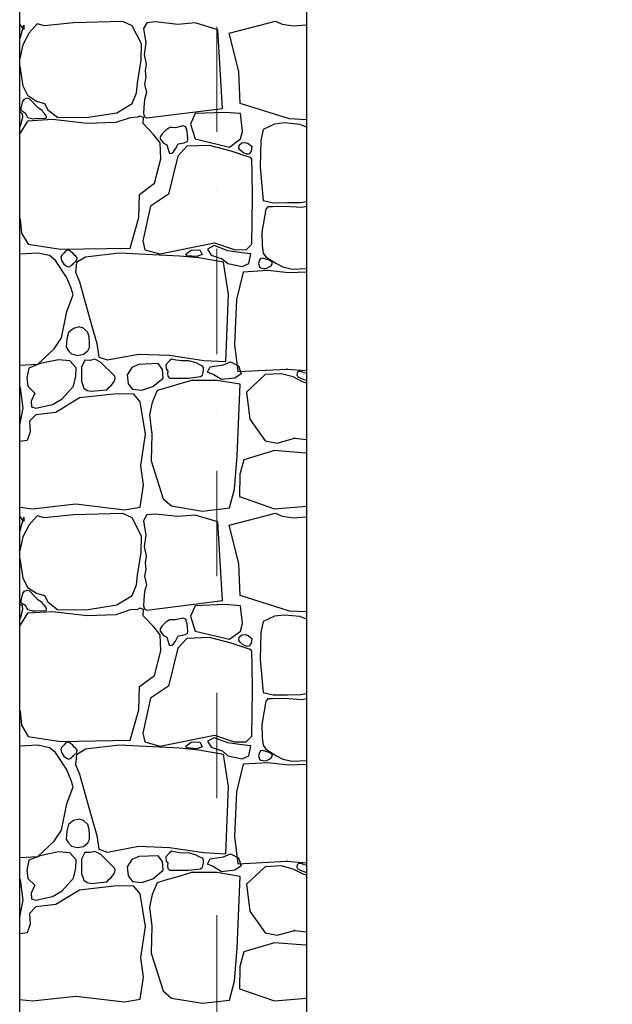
# Model space of a CAD drawing. Header units: millimetres. Extents: x 77315 to 1043159, y -108895 to -47794.
# Tile 43 of 87: x 113367 to 115157, y -103995 to -101023. Entities that reach past the tile are written whole.
import ezdxf

# ---------------------------------------------------------------- set-up
doc = ezdxf.new("R2010")
doc.units = ezdxf.units.MM
doc.header["$MEASUREMENT"] = 0
doc.linetypes.add('Dot & Dashed', pattern=[670.277762, 317.5, -176.388889, 0, -176.388874])
for name, color, linetype in [('_HATCH', 7, 'Continuous'), ('Structural - Bearing', 7, 'Continuous'), ('Structural - Grid', 7, 'Continuous')]:
    doc.layers.add(name, color=color, linetype=linetype)

# ---------------------------------------------------------------- blocks, each defined once
blk = doc.blocks.new('*X14')
at = {"layer": '_HATCH'}
for p, q in [((113678.9, -101028.2), (113529.4, -101031.9)), ((113706.5, -101041.4), (113678.9, -101028.2)), ((113777.5, -101029.8), (113751.5, -101032.3)), ((113844.8, -101036.9), (113777.5, -101029.8)), ((114000, -101063.4), (114139.9, -101027)), ((114139.9, -101027), (114160.1, -101036.5)), ((113379.6, -101052.2), (113367.3, -101036.3)), ((113368.9, -101079), (113380, -101038.9)), ((113380, -101038.9), (113379.6, -101052.2)), ((113420, -101035.2), (113396.1, -101062.5)), ((113442.3, -101041.4), (113420, -101035.2)), ((113529.4, -101031.9), (113442.3, -101041.4)), ((113735, -101095.9), (113706.5, -101041.4)), ((113751.5, -101032.3), (113741.5, -101049.8)), ((113741.5, -101049.8), (113748.2, -101093.2)), ((113897.7, -101032.7), (113844.8, -101036.9)), ((113965.2, -101053), (113897.7, -101032.7)), ((113979.6, -101290.7), (113965.2, -101053)), ((114160.1, -101036.5), (114193.4, -101041.4)), ((114193.4, -101041.4), (114233.3, -101038.2)), ((113367.3, -101083.9), (113368.9, -101079)), ((113396.1, -101062.5), (113376.3, -101098.4)), ((114029.5, -101179.1), (114000, -101063.4)), ((113376.3, -101098.4), (113367.3, -101140.2)), ((113733.8, -101145.4), (113735, -101095.9)), ((113748.2, -101093.2), (113742.7, -101127.5)), ((113723, -101214.4), (113733.8, -101145.4)), ((113742.7, -101127.5), (113749.4, -101156.7)), ((113367.3, -101163.2), (113376.7, -101222.2)), ((113749.4, -101156.7), (113746.1, -101176.8)), ((113746.1, -101176.8), (113748, -101196.6)), ((113748, -101196.6), (113744.4, -101217.4)), ((114033.3, -101275.9), (114029.5, -101179.1)), ((113376.7, -101222.2), (113390.7, -101251.1)), ((113719.7, -101243.3), (113723, -101214.4)), ((113744.4, -101217.4), (113750, -101242.8)), ((113379.3, -101263.5), (113375.6, -101269.7)), ((113389.4, -101260), (113379.3, -101263.5)), ((113398.1, -101262.6), (113389.4, -101260)), ((113390.7, -101251.1), (113417.6, -101268.9)), ((113422.4, -101288.2), (113398.1, -101262.6)), ((113706.5, -101275.5), (113719.7, -101243.3)), ((113744.2, -101263.4), (113742.4, -101288.6)), ((113750, -101242.8), (113744.2, -101263.4)), ((113375.6, -101269.7), (113370.4, -101290.3)), ((113370.4, -101290.3), (113370.7, -101295.4)), ((113370.7, -101295.4), (113373.9, -101298.2)), ((113417.6, -101268.9), (113442.3, -101275.5)), ((113427.5, -101292), (113422.4, -101288.2)), ((113434.7, -101296.6), (113427.5, -101292)), ((113437.2, -101301.2), (113434.7, -101296.6)), ((113442.3, -101275.5), (113451.8, -101294.9)), ((113451.8, -101294.9), (113481.1, -101317.6)), ((113660.3, -101304), (113706.5, -101275.5)), ((113742.4, -101288.6), (113741.5, -101306.3)), ((113751.5, -101319.2), (113979.6, -101290.7)), ((114181.6, -101322.5), (114033.3, -101275.9)), ((113369.3, -101302.3), (113367.3, -101302)), ((113375.3, -101307.9), (113369.3, -101302.3)), ((113369.3, -101343.6), (113376.8, -101317)), ((113373.9, -101298.2), (113384, -101304.4)), ((113376.8, -101317), (113375.3, -101307.9)), ((113384, -101304.4), (113390.5, -101317.7)), ((113390.5, -101317.7), (113399.8, -101319.7)), ((113465.9, -101324.6), (113390.7, -101328.7)), ((113399.8, -101319.7), (113405.4, -101321.9)), ((113405.4, -101321.9), (113413.6, -101321.4)), ((113413.6, -101321.4), (113445.9, -101320.5)), ((113442.4, -101305.6), (113437.2, -101301.2)), ((113446.1, -101310.9), (113442.4, -101305.6)), ((113445.9, -101320.5), (113448.3, -101318.6)), ((113448.2, -101315.3), (113446.1, -101310.9)), ((113448.3, -101318.6), (113448.2, -101315.3)), ((113570.7, -101336.6), (113465.9, -101324.6)), ((113481.1, -101317.6), (113567.8, -101318.4)), ((113567.8, -101318.4), (113660.3, -101304)), ((113701.2, -101318.8), (113657.8, -101333.7)), ((113722.9, -101317.4), (113701.2, -101318.8)), ((113730.3, -101313.6), (113722.9, -101317.4)), ((113740.9, -101318.1), (113730.3, -101313.6)), ((113740.4, -101336.6), (113740.9, -101318.1)), ((113741.5, -101306.3), (113744.4, -101315.6)), ((113744.4, -101315.6), (113751.5, -101319.2)), ((113897.7, -101306.3), (113883.3, -101337.9)), ((113986.6, -101302.9), (113897.7, -101306.3)), ((114033.9, -101306.3), (113986.6, -101302.9)), ((114040.6, -101360), (114033.9, -101306.3)), ((114233.3, -101325), (114181.6, -101322.5)), ((113367.3, -101345.5), (113369.3, -101343.6)), ((113390.7, -101328.7), (113369.3, -101363)), ((113657.8, -101333.7), (113570.7, -101336.6)), ((113770.9, -101369.2), (113740.4, -101336.6)), ((113808.5, -101356.3), (113797.3, -101367.5)), ((113820.6, -101348.6), (113808.5, -101356.3)), ((113828.4, -101348.5), (113820.6, -101348.6)), ((113837.8, -101349.4), (113828.4, -101348.5)), ((113860.2, -101343.6), (113837.8, -101349.4)), ((113869.5, -101346.7), (113860.2, -101343.6)), ((113873.2, -101360.6), (113869.5, -101346.7)), ((113883.3, -101337.9), (113897.7, -101383)), ((114102.8, -101353.9), (114095.6, -101387.4)), ((114136.7, -101338), (114102.8, -101353.9)), ((114167.1, -101334.5), (114136.7, -101338)), ((114213.4, -101339), (114167.1, -101334.5)), ((114233.3, -101347.4), (114213.4, -101339)), ((113369.3, -101363), (113367.3, -101366.4)), ((113791.6, -101394.4), (113770.9, -101369.2)), ((113797.3, -101367.5), (113791.5, -101376.1)), ((113791.5, -101376.1), (113791.6, -101383)), ((113791.6, -101383), (113801.4, -101395.7)), ((113874.7, -101383.3), (113873.2, -101360.6)), ((113874.3, -101390.1), (113874.7, -101383.3)), ((113897.7, -101383), (114000.8, -101407.5)), ((114000.8, -101407.5), (114033.9, -101383)), ((114033.9, -101383), (114040.6, -101360)), ((113793.2, -101442.7), (113791.6, -101394.4)), ((113801.4, -101395.7), (113811.4, -101400.8)), ((113811.4, -101400.8), (113817.6, -101421.2)), ((113832.1, -101421.4), (113838, -101413)), ((113838, -101413), (113846.1, -101397.5)), ((113871.6, -101405.1), (113845.2, -101434.8)), ((113846.1, -101397.5), (113863.8, -101394.5)), ((113863.8, -101394.5), (113874.3, -101390.1)), ((113940.2, -101402.6), (113871.6, -101405.1)), ((114006.2, -101419.5), (113940.2, -101402.6)), ((114028.7, -101411), (114030.4, -101401.2)), ((114033.9, -101417.3), (114028.7, -101411)), ((114030.4, -101401.2), (114037.7, -101394.5)), ((114037.7, -101394.5), (114047.7, -101393.3)), ((114047.7, -101393.3), (114056.9, -101396.5)), ((114056.9, -101396.5), (114068, -101405)), ((114068, -101405), (114066.1, -101419.3)), ((114095.6, -101387.4), (114094, -101468.3)), ((113774.6, -101516.5), (113793.2, -101442.7)), ((113845.2, -101434.8), (113816.3, -101549.6)), ((113817.6, -101421.2), (113819.8, -101426.7)), ((113819.8, -101426.7), (113826.4, -101425.9)), ((113826.4, -101425.9), (113832.1, -101421.4)), ((114050.8, -101434.8), (114006.2, -101419.5)), ((114043, -101425), (114033.9, -101417.3)), ((114054.2, -101429), (114043, -101425)), ((114064.2, -101438.6), (114050.8, -101434.8)), ((114059.2, -101428.4), (114054.2, -101429)), ((114061.8, -101425.5), (114059.2, -101428.4)), ((114066.1, -101419.3), (114061.8, -101425.5)), ((114068.4, -101443.6), (114064.2, -101438.6)), ((114068.6, -101447.6), (114068.4, -101443.6)), ((114069, -101481.5), (114068.6, -101447.6)), ((114094, -101468.3), (114102.8, -101568.6)), ((114070.6, -101561.1), (114069, -101481.5)), ((113728.8, -101550.4), (113774.6, -101516.5)), ((113727.2, -101620.2), (113728.8, -101550.4)), ((113816.3, -101549.6), (113762.7, -101585.5)), ((114068.1, -101700.2), (114070.6, -101561.1)), ((113762.7, -101585.5), (113739.1, -101690.8)), ((114110.6, -101594.8), (114098.6, -101664.5)), ((114102.8, -101568.6), (114133.2, -101575.4)), ((114116.9, -101587.8), (114110.6, -101594.8)), ((114131.9, -101587.3), (114116.9, -101587.8)), ((114166.7, -101586.8), (114131.9, -101587.3)), ((114133.2, -101575.4), (114175.6, -101574.9)), ((114219.7, -101590.1), (114166.7, -101586.8)), ((114175.6, -101574.9), (114215.8, -101574.7)), ((114215.8, -101574.7), (114233.3, -101571.5)), ((114233.3, -101587.1), (114219.7, -101590.1)), ((113367.3, -101622.7), (113368.9, -101625.1)), ((113701.2, -101712.6), (113727.2, -101620.2)), ((113368.9, -101625.1), (113373, -101666.8)), ((113373, -101666.8), (113392.4, -101700.7)), ((114098.6, -101664.5), (114099.1, -101704.2)), ((113392.4, -101700.7), (113491, -101715.9)), ((113491, -101715.9), (113701.2, -101712.6)), ((113739.1, -101690.8), (113745.3, -101717.6)), ((113790.7, -101730), (113955.9, -101696.9)), ((113954.3, -101704.8), (113934.2, -101715.1)), ((113995.6, -101720.5), (113954.3, -101704.8)), ((113955.9, -101696.9), (114015.3, -101716.8)), ((114050.8, -101717.6), (114068.1, -101700.2)), ((114099.1, -101704.2), (114102.4, -101727.4)), ((113422.4, -101727.5), (113367.3, -101730.2)), ((113456.8, -101734.9), (113422.4, -101727.5)), ((113475.8, -101749.8), (113456.8, -101734.9)), ((113495, -101733.6), (113491.5, -101739)), ((113491.5, -101739), (113493.3, -101749.4)), ((113501, -101727.5), (113495, -101733.6)), ((113506.5, -101720.4), (113501, -101727.5)), ((113511.8, -101718.2), (113506.5, -101720.4)), ((113517.1, -101719.2), (113511.8, -101718.2)), ((113527.8, -101727.5), (113517.1, -101719.2)), ((113532.4, -101734), (113527.8, -101727.5)), ((113537.3, -101736.6), (113532.4, -101734)), ((113540.4, -101741.9), (113537.3, -101736.6)), ((113566.2, -101739.5), (113538.5, -101756)), ((113539.6, -101749), (113540.4, -101741.9)), ((113668.1, -101727.5), (113566.2, -101739.5)), ((113850.2, -101736.6), (113668.1, -101727.5)), ((113745.3, -101717.6), (113790.7, -101730)), ((113908.4, -101741.9), (113850.2, -101736.6)), ((113869.5, -101730.3), (113884.7, -101718.1)), ((113871.9, -101735.7), (113869.5, -101730.3)), ((113901.9, -101738.2), (113871.9, -101735.7)), ((113884.7, -101718.1), (113911.2, -101717.1)), ((113918, -101731.8), (113901.9, -101738.2)), ((113983, -101755.1), (113908.4, -101741.9)), ((113911.2, -101717.1), (113918, -101731.8)), ((113934.2, -101715.1), (113946, -101733.8)), ((113946, -101733.8), (113978.9, -101744.6)), ((114037.8, -101726.4), (113995.6, -101720.5)), ((114015.3, -101716.8), (114050.8, -101717.6)), ((114065.2, -101729.4), (114037.8, -101726.4)), ((114058.9, -101759.3), (114065.2, -101729.4)), ((114101, -101743), (114094.3, -101744.1)), ((114120.5, -101749.2), (114101, -101743)), ((114102.4, -101727.4), (114110.6, -101739)), ((114110.6, -101739), (114141.2, -101758.2)), ((113508.4, -101799.7), (113475.8, -101749.8)), ((113493.3, -101749.4), (113501, -101760.5)), ((113501, -101760.5), (113510.3, -101767.9)), ((113510.3, -101767.9), (113515, -101769.3)), ((113515, -101769.3), (113519.9, -101767.8)), ((113519.9, -101767.8), (113523.3, -101764.3)), ((113523.3, -101764.3), (113527.8, -101760.5)), ((113527.8, -101760.5), (113539.6, -101749)), ((113538.5, -101756), (113535.6, -101785.3)), ((113978.9, -101744.6), (113996.1, -101759.3)), ((113998, -101852.2), (113983, -101755.1)), ((113996.1, -101759.3), (114039.2, -101768.1)), ((114039.2, -101768.1), (114058.9, -101759.3)), ((114091.5, -101749.2), (114088.7, -101758.4)), ((114088.7, -101758.4), (114091.5, -101769.4)), ((114094.3, -101744.1), (114091.5, -101749.2)), ((114091.5, -101769.4), (114095.5, -101772.3)), ((114095.5, -101772.3), (114102.2, -101773.8)), ((114112.1, -101774.3), (114120.5, -101769.4)), ((114129.9, -101755.2), (114120.5, -101749.2)), ((114120.5, -101769.4), (114126.6, -101765.8)), ((114126.6, -101765.8), (114129.4, -101761.3)), ((114129.4, -101761.3), (114129.9, -101755.2)), ((114141.2, -101758.2), (114161.6, -101769.4)), ((114161.6, -101769.4), (114190.1, -101776)), ((113522.8, -101833.6), (113508.4, -101799.7)), ((113535.6, -101785.3), (113547.4, -101814.6)), ((114041.8, -101784.8), (114022.4, -101867.7)), ((114116.5, -101780.3), (114041.8, -101784.8)), ((114102.2, -101773.8), (114112.1, -101774.3)), ((114178.7, -101787.2), (114116.5, -101780.3)), ((114233.3, -101785.4), (114178.7, -101787.2)), ((114190.1, -101776), (114233.3, -101773.6)), ((113547.4, -101814.6), (113583.1, -101940.9)), ((113509.6, -101904.2), (113528.6, -101853.4)), ((113528.6, -101853.4), (113522.8, -101833.6)), ((113990.1, -102054.8), (113998, -101852.2)), ((114022.4, -101867.7), (114015.9, -102003.4)), ((113493.9, -101983.4), (113509.6, -101904.2)), ((113546.4, -101950.2), (113529.4, -101955.1)), ((113560.2, -101954.4), (113546.4, -101950.2)), ((113583.1, -101940.9), (113600.4, -102000.3)), ((113514.8, -101967), (113510.1, -101986.5)), ((113529.4, -101955.1), (113514.8, -101967)), ((113573.5, -101967), (113560.2, -101954.4)), ((113577.3, -101981.3), (113573.5, -101967)), ((113577.8, -101997), (113577.3, -101981.3)), ((113471.6, -102016.9), (113493.9, -101983.4)), ((113508.2, -101998.6), (113508, -102011)), ((113508, -102011), (113514.8, -102022.2)), ((113510.1, -101986.5), (113508.2, -101998.6)), ((113577.9, -102012), (113577.8, -101997)), ((113600.4, -102000.3), (113606.2, -102041.2)), ((114015.9, -102003.4), (114025.9, -102085.1)), ((113422.4, -102063.1), (113471.6, -102016.9)), ((113514.8, -102022.2), (113523.5, -102031.6)), ((113523.5, -102031.6), (113542.1, -102036.2)), ((113542.1, -102036.2), (113559.8, -102032.8)), ((113559.8, -102032.8), (113573.5, -102022.2)), ((113573.5, -102022.2), (113577.9, -102012)), ((113632.2, -102049.9), (113726.3, -102032.5)), ((113726.3, -102032.5), (113820, -102035.8)), ((113820, -102035.8), (113923.7, -102051.5)), ((113367.3, -102066), (113422.4, -102063.1)), ((113429.1, -102061), (113394.9, -102074.7)), ((113484, -102049.5), (113429.1, -102061)), ((113519.1, -102052.4), (113484, -102049.5)), ((113537.7, -102073.8), (113519.1, -102052.4)), ((113563.7, -102051.1), (113554.4, -102071.8)), ((113579.9, -102051.7), (113563.7, -102051.1)), ((113594.3, -102048), (113579.9, -102051.7)), ((113611.6, -102056.5), (113594.3, -102048)), ((113606.2, -102041.2), (113632.2, -102049.9)), ((113654.5, -102099.4), (113611.6, -102056.5)), ((113727.2, -102063.5), (113705.7, -102072.6)), ((113785, -102061), (113727.2, -102063.5)), ((113798.6, -102078.8), (113785, -102061)), ((113820, -102052.8), (113808.5, -102064.7)), ((113808.5, -102064.7), (113809.5, -102076.5)), ((113826, -102047.2), (113820, -102052.8)), ((113839, -102050.2), (113826, -102047.2)), ((113856.8, -102053.1), (113839, -102050.2)), ((113877, -102052.8), (113856.8, -102053.1)), ((113899.9, -102058.8), (113877, -102052.8)), ((113909.7, -102064.2), (113899.9, -102058.8)), ((113919, -102068.8), (113909.7, -102064.2)), ((113922.5, -102072.7), (113919, -102068.8)), ((113923.7, -102051.5), (113990.1, -102054.8)), ((113934.3, -102086.5), (113942.1, -102070.3)), ((113942.1, -102070.3), (113982.4, -102064.3)), ((113982.4, -102064.3), (114004.1, -102055.2)), ((114004.1, -102055.2), (114028.2, -102067.3)), ((114028.2, -102067.3), (114036, -102092)), ((113394.9, -102074.7), (113388.6, -102104.5)), ((113530.1, -102129.3), (113537.3, -102098.6)), ((113537.3, -102098.6), (113537.7, -102073.8)), ((113554.4, -102071.8), (113553.8, -102114.3)), ((113656.1, -102103.8), (113654.5, -102099.4)), ((113705.7, -102072.6), (113691.9, -102094.9)), ((113691.9, -102094.9), (113694.6, -102121.7)), ((113800.9, -102104.7), (113798.6, -102078.8)), ((113809.5, -102076.5), (113814.3, -102083.5)), ((113814.3, -102083.5), (113814.1, -102090.8)), ((113814.1, -102090.8), (113815, -102099.2)), ((113815, -102099.2), (113820, -102104.8)), ((113913.3, -102100.3), (113919.8, -102095.9)), ((113919.8, -102095.9), (113921.7, -102087.8)), ((113921.7, -102087.8), (113922.6, -102081.2)), ((113922.6, -102081.2), (113922.5, -102072.7)), ((113951.7, -102093.8), (113934.3, -102086.5)), ((113977, -102109.4), (113951.7, -102093.8)), ((114036, -102092), (114017.3, -102104.6)), ((114025.9, -102085.1), (114173.7, -102077.6)), ((114108.2, -102094.2), (114052.7, -102147.1)), ((114156.8, -102091.6), (114108.2, -102094.2)), ((114193.1, -102101.4), (114156.8, -102091.6)), ((114173.7, -102077.6), (114233.3, -102082.1)), ((114205.4, -102088.5), (114204.3, -102095.1)), ((114204.3, -102095.1), (114207.1, -102101.4)), ((114208.3, -102085.1), (114205.4, -102088.5)), ((114214.3, -102084.6), (114208.3, -102085.1)), ((114218.6, -102085.4), (114214.3, -102084.6)), ((114221.9, -102086.9), (114218.6, -102085.4)), ((114223.6, -102088.9), (114221.9, -102086.9)), ((114233.3, -102089.7), (114223.6, -102088.9)), ((113388.6, -102104.5), (113392, -102129.6)), ((113392, -102129.6), (113412.6, -102149.8)), ((113496, -102167.1), (113530.1, -102129.3)), ((113553.8, -102114.3), (113561.3, -102135.1)), ((113636.4, -102133.3), (113643.4, -102127)), ((113643.4, -102127), (113650.3, -102117.8)), ((113650.3, -102117.8), (113655.1, -102110.8)), ((113655.1, -102110.8), (113656.1, -102103.8)), ((113694.6, -102121.7), (113707.8, -102138.6)), ((113768.9, -102130.4), (113800.9, -102104.7)), ((113847.7, -102123.4), (113807.7, -102134.9)), ((113820, -102104.8), (113877, -102104.8)), ((113885.7, -102111.8), (113847.7, -102123.4)), ((113877, -102104.8), (113913.3, -102100.3)), ((113924.1, -102111.8), (113885.7, -102111.8)), ((113962.5, -102111.8), (113924.1, -102111.8)), ((114033.4, -102123.5), (113962.5, -102111.8)), ((114017.3, -102104.6), (113977, -102109.4)), ((114024, -102339.6), (114033.4, -102123.5)), ((114221.7, -102116.1), (114193.1, -102101.4)), ((114207.1, -102101.4), (114225.1, -102108.9)), ((114233.3, -102120.1), (114221.7, -102116.1)), ((114225.1, -102108.9), (114233.3, -102111.5)), ((113369.3, -102134.1), (113367.3, -102132.3)), ((113377.9, -102195.6), (113369.3, -102134.1)), ((113412.6, -102149.8), (113402.3, -102174.1)), ((113660.7, -102152.3), (113548.4, -102164.6)), ((113561.3, -102135.1), (113570.9, -102142.1)), ((113570.9, -102142.1), (113583.9, -102144.4)), ((113583.9, -102144.4), (113630.2, -102140)), ((113630.2, -102140), (113636.5, -102133)), ((113712.3, -102153.1), (113660.7, -102152.3)), ((113707.8, -102138.6), (113736.2, -102141.5)), ((113731.3, -102176.1), (113712.3, -102153.1)), ((113736.2, -102141.5), (113768.9, -102130.4)), ((113782, -102142.6), (113766.9, -102178.5)), ((113807.7, -102134.9), (113782, -102142.6)), ((114052.7, -102147.1), (114062.5, -102228.8)), ((113402.3, -102174.1), (113402.7, -102191.5)), ((113415.9, -102195.2), (113466.3, -102184)), ((113466.3, -102184), (113496, -102167.1)), ((113548.4, -102164.6), (113476.2, -102208.4)), ((113747.4, -102274.4), (113731.3, -102176.1)), ((113766.9, -102178.5), (113759.4, -102216.1)), ((113367.3, -102245.8), (113377.9, -102195.6)), ((113415.9, -102215.4), (113396.5, -102235.2)), ((113402.7, -102191.5), (113415.9, -102195.2)), ((113476.2, -102208.4), (113415.9, -102215.4)), ((113759.4, -102216.1), (113765.9, -102274.2)), ((113396.5, -102235.2), (113399.4, -102267.4)), ((114062.5, -102228.8), (114108.2, -102294.2)), ((113399.4, -102267.4), (113389.9, -102293.4)), ((113732.9, -102368.6), (113747.4, -102274.4)), ((113765.9, -102274.2), (113764.3, -102354.9)), ((113389.9, -102293.4), (113367.3, -102296.5)), ((114108.2, -102294.2), (114145.2, -102301.3)), ((114145.2, -102301.3), (114196.7, -102286.6)), ((114196.7, -102286.6), (114233.3, -102290.6)), ((114136.9, -102323.6), (114044.4, -102351.2)), ((114230.3, -102331.4), (114136.9, -102323.6)), ((114233.3, -102330.6), (114230.3, -102331.4)), ((113764.3, -102354.9), (113800.2, -102469.3)), ((114016.2, -102439.8), (114024, -102339.6)), ((114044.4, -102351.2), (114031.9, -102395.3)), ((113741.6, -102427.6), (113732.9, -102368.6)), ((114031.9, -102395.3), (114031.1, -102462.5)), ((113731.3, -102494.1), (113741.6, -102427.6)), ((114000.6, -102496.7), (114016.2, -102439.8)), ((113406, -102499.4), (113536.5, -102484.6)), ((113536.5, -102484.6), (113684.2, -102502.3)), ((113800.2, -102469.3), (113825.8, -102490.8)), ((114031.1, -102462.5), (114136.9, -102499.4)), ((113367.3, -102494.5), (113406, -102499.4)), ((113678.9, -102513.9), (113529.4, -102517.6)), ((113706.5, -102527.1), (113678.9, -102513.9)), ((113684.2, -102502.3), (113731.3, -102494.1)), ((113777.5, -102515.4), (113751.5, -102518)), ((113844.8, -102522.5), (113777.5, -102515.4)), ((113825.8, -102490.8), (113919.1, -102506.4)), ((113919.1, -102506.4), (114000.6, -102496.7)), ((114000, -102549.1), (114139.9, -102512.6)), ((114136.9, -102499.4), (114233.3, -102491.1)), ((114139.9, -102512.6), (114160.1, -102522.1)), ((113379.6, -102537.8), (113367.3, -102522)), ((113368.9, -102564.6), (113380, -102524.6)), ((113380, -102524.6), (113379.6, -102537.8)), ((113420, -102520.9), (113396.1, -102548.1)), ((113442.3, -102527.1), (113420, -102520.9)), ((113529.4, -102517.6), (113442.3, -102527.1)), ((113735, -102581.6), (113706.5, -102527.1)), ((113751.5, -102518), (113741.5, -102535.5)), ((113741.5, -102535.5), (113748.2, -102578.9)), ((113897.7, -102518.4), (113844.8, -102522.5)), ((113965.2, -102538.6), (113897.7, -102518.4)), ((113979.6, -102776.4), (113965.2, -102538.6)), ((114160.1, -102522.1), (114193.4, -102527.1)), ((114193.4, -102527.1), (114233.3, -102523.9)), ((113367.3, -102569.6), (113368.9, -102564.6)), ((113396.1, -102548.1), (113376.3, -102584)), ((114029.5, -102664.8), (114000, -102549.1)), ((113376.3, -102584), (113367.3, -102625.9)), ((113733.8, -102631.1), (113735, -102581.6)), ((113748.2, -102578.9), (113742.7, -102613.1)), ((113723, -102700), (113733.8, -102631.1)), ((113742.7, -102613.1), (113749.4, -102642.3)), ((113367.3, -102648.9), (113376.7, -102707.9)), ((113749.4, -102642.3), (113746.1, -102662.5)), ((113746.1, -102662.5), (113748, -102682.3)), ((114033.3, -102761.5), (114029.5, -102664.8)), ((113748, -102682.3), (113744.4, -102703)), ((113376.7, -102707.9), (113390.7, -102736.8)), ((113719.7, -102728.9), (113723, -102700)), ((113744.4, -102703), (113750, -102728.4)), ((113379.3, -102749.2), (113375.6, -102755.4)), ((113389.4, -102745.6), (113379.3, -102749.2)), ((113398.1, -102748.3), (113389.4, -102745.6)), ((113390.7, -102736.8), (113417.6, -102754.5)), ((113422.4, -102773.8), (113398.1, -102748.3)), ((113706.5, -102761.1), (113719.7, -102728.9)), ((113744.2, -102749), (113742.4, -102774.3)), ((113750, -102728.4), (113744.2, -102749)), ((113375.6, -102755.4), (113370.4, -102776)), ((113370.4, -102776), (113370.7, -102781)), ((113370.7, -102781), (113373.9, -102783.9)), ((113373.9, -102783.9), (113384, -102790)), ((113417.6, -102754.5), (113442.3, -102761.1)), ((113427.5, -102777.6), (113422.4, -102773.8)), ((113434.7, -102782.2), (113427.5, -102777.6)), ((113437.2, -102786.8), (113434.7, -102782.2)), ((113442.3, -102761.1), (113451.8, -102780.5)), ((113451.8, -102780.5), (113481.1, -102803.2)), ((113660.3, -102789.6), (113706.5, -102761.1)), ((113742.4, -102774.3), (113741.5, -102792)), ((113751.5, -102804.9), (113979.6, -102776.4)), ((114181.6, -102808.1), (114033.3, -102761.5)), ((113369.3, -102788), (113367.3, -102787.6)), ((113375.3, -102793.6), (113369.3, -102788)), ((113369.3, -102829.2), (113376.8, -102802.6)), ((113376.8, -102802.6), (113375.3, -102793.6)), ((113384, -102790), (113390.5, -102803.4)), ((113390.5, -102803.4), (113399.8, -102805.3)), ((113465.9, -102810.3), (113390.7, -102814.4)), ((113399.8, -102805.3), (113405.4, -102807.6)), ((113405.4, -102807.6), (113413.6, -102807.1)), ((113413.6, -102807.1), (113445.9, -102806.2)), ((113442.4, -102791.2), (113437.2, -102786.8)), ((113446.1, -102796.5), (113442.4, -102791.2)), ((113445.9, -102806.2), (113448.3, -102804.2)), ((113448.2, -102801), (113446.1, -102796.5)), ((113448.3, -102804.2), (113448.2, -102801)), ((113570.7, -102822.2), (113465.9, -102810.3)), ((113481.1, -102803.2), (113567.8, -102804.1)), ((113567.8, -102804.1), (113660.3, -102789.6)), ((113701.2, -102804.5), (113657.8, -102819.3)), ((113722.9, -102803), (113701.2, -102804.5)), ((113730.3, -102799.2), (113722.9, -102803)), ((113740.9, -102803.7), (113730.3, -102799.2)), ((113740.4, -102822.2), (113740.9, -102803.7)), ((113741.5, -102792), (113744.4, -102801.3)), ((113744.4, -102801.3), (113751.5, -102804.9)), ((113897.7, -102792), (113883.3, -102823.6)), ((113986.6, -102788.6), (113897.7, -102792)), ((114033.9, -102792), (113986.6, -102788.6)), ((114040.6, -102845.6), (114033.9, -102792)), ((114233.3, -102810.7), (114181.6, -102808.1)), ((113367.3, -102831.2), (113369.3, -102829.2)), ((113390.7, -102814.4), (113369.3, -102848.7)), ((113657.8, -102819.3), (113570.7, -102822.2)), ((113770.9, -102854.8), (113740.4, -102822.2)), ((113808.5, -102841.9), (113797.3, -102853.1)), ((113820.6, -102834.3), (113808.5, -102841.9)), ((113828.4, -102834.2), (113820.6, -102834.3)), ((113837.8, -102835), (113828.4, -102834.2)), ((113860.2, -102829.2), (113837.8, -102835)), ((113869.5, -102832.4), (113860.2, -102829.2)), ((113873.2, -102846.3), (113869.5, -102832.4)), ((113883.3, -102823.6), (113897.7, -102868.7)), ((114102.8, -102839.6), (114095.6, -102873.1)), ((114136.7, -102823.7), (114102.8, -102839.6)), ((114167.1, -102820.2), (114136.7, -102823.7)), ((114213.4, -102824.7), (114167.1, -102820.2)), ((114233.3, -102833), (114213.4, -102824.7)), ((113369.3, -102848.7), (113367.3, -102852.1)), ((113791.6, -102880), (113770.9, -102854.8)), ((113797.3, -102853.1), (113791.5, -102861.7)), ((113791.5, -102861.7), (113791.6, -102868.7)), ((113791.6, -102868.7), (113801.4, -102881.4)), ((113874.7, -102869), (113873.2, -102846.3)), ((113874.3, -102875.8), (113874.7, -102869)), ((113897.7, -102868.7), (114000.8, -102893.2)), ((114000.8, -102893.2), (114033.9, -102868.7)), ((114033.9, -102868.7), (114040.6, -102845.6)), ((114095.6, -102873.1), (114094, -102954)), ((113793.2, -102928.3), (113791.6, -102880)), ((113801.4, -102881.4), (113811.4, -102886.4)), ((113811.4, -102886.4), (113817.6, -102906.9)), ((113832.1, -102907), (113838, -102898.7)), ((113838, -102898.7), (113846.1, -102883.1)), ((113871.6, -102890.8), (113845.2, -102920.5)), ((113846.1, -102883.1), (113863.8, -102880.1)), ((113863.8, -102880.1), (113874.3, -102875.8)), ((113940.2, -102888.3), (113871.6, -102890.8)), ((114006.2, -102905.2), (113940.2, -102888.3)), ((114028.7, -102896.6), (114030.4, -102886.9)), ((114033.9, -102902.9), (114028.7, -102896.6)), ((114030.4, -102886.9), (114037.7, -102880.2)), ((114037.7, -102880.2), (114047.7, -102879)), ((114047.7, -102879), (114056.9, -102882.2)), ((114056.9, -102882.2), (114068, -102890.7)), ((114068, -102890.7), (114066.1, -102904.9)), ((113774.6, -103002.2), (113793.2, -102928.3)), ((113845.2, -102920.5), (113816.3, -103035.2)), ((113817.6, -102906.9), (113819.8, -102912.3)), ((113819.8, -102912.3), (113826.4, -102911.5)), ((113826.4, -102911.5), (113832.1, -102907)), ((114050.8, -102920.5), (114006.2, -102905.2)), ((114043, -102910.7), (114033.9, -102902.9)), ((114054.2, -102914.6), (114043, -102910.7)), ((114064.2, -102924.2), (114050.8, -102920.5)), ((114059.2, -102914), (114054.2, -102914.6)), ((114061.8, -102911.2), (114059.2, -102914)), ((114066.1, -102904.9), (114061.8, -102911.2)), ((114068.4, -102929.3), (114064.2, -102924.2)), ((114068.6, -102933.3), (114068.4, -102929.3)), ((114069, -102967.1), (114068.6, -102933.3)), ((114094, -102954), (114102.8, -103054.3)), ((114070.6, -103046.8), (114069, -102967.1)), ((113728.8, -103036.1), (113774.6, -103002.2)), ((113727.2, -103105.8), (113728.8, -103036.1)), ((113816.3, -103035.2), (113762.7, -103071.1)), ((114068.1, -103185.9), (114070.6, -103046.8)), ((113762.7, -103071.1), (113739.1, -103176.4)), ((114110.6, -103080.5), (114098.6, -103150.2)), ((114102.8, -103054.3), (114133.2, -103061.1)), ((114116.9, -103073.5), (114110.6, -103080.5)), ((114131.9, -103073), (114116.9, -103073.5)), ((114166.7, -103072.5), (114131.9, -103073)), ((114133.2, -103061.1), (114175.6, -103060.6)), ((114219.7, -103075.8), (114166.7, -103072.5)), ((114175.6, -103060.6), (114215.8, -103060.4)), ((114215.8, -103060.4), (114233.3, -103057.2)), ((114233.3, -103072.8), (114219.7, -103075.8)), ((113367.3, -103108.4), (113368.9, -103110.8)), ((113368.9, -103110.8), (113373, -103152.5)), ((113701.2, -103198.3), (113727.2, -103105.8)), ((113373, -103152.5), (113392.4, -103186.3)), ((114098.6, -103150.2), (114099.1, -103189.9)), ((113392.4, -103186.3), (113491, -103201.6)), ((113491, -103201.6), (113701.2, -103198.3)), ((113739.1, -103176.4), (113745.3, -103203.2)), ((113790.7, -103215.6), (113955.9, -103182.6)), ((113954.3, -103190.5), (113934.2, -103200.8)), ((113995.6, -103206.2), (113954.3, -103190.5)), ((113955.9, -103182.6), (114015.3, -103202.4)), ((114050.8, -103203.2), (114068.1, -103185.9)), ((114099.1, -103189.9), (114102.4, -103213.1)), ((113422.4, -103213.1), (113367.3, -103215.9)), ((113456.8, -103220.6), (113422.4, -103213.1)), ((113475.8, -103235.4), (113456.8, -103220.6)), ((113495, -103219.3), (113491.5, -103224.7)), ((113491.5, -103224.7), (113493.3, -103235.1)), ((113501, -103213.1), (113495, -103219.3)), ((113506.5, -103206.1), (113501, -103213.1)), ((113511.8, -103203.8), (113506.5, -103206.1)), ((113517.1, -103204.9), (113511.8, -103203.8)), ((113527.8, -103213.1), (113517.1, -103204.9)), ((113532.4, -103219.7), (113527.8, -103213.1)), ((113537.3, -103222.2), (113532.4, -103219.7)), ((113540.4, -103227.5), (113537.3, -103222.2)), ((113566.2, -103225.1), (113538.5, -103241.6)), ((113539.6, -103234.7), (113540.4, -103227.5)), ((113668.1, -103213.1), (113566.2, -103225.1)), ((113850.2, -103222.2), (113668.1, -103213.1)), ((113745.3, -103203.2), (113790.7, -103215.6)), ((113908.4, -103227.6), (113850.2, -103222.2)), ((113869.5, -103216), (113884.7, -103203.7)), ((113871.9, -103221.4), (113869.5, -103216)), ((113901.9, -103223.9), (113871.9, -103221.4)), ((113884.7, -103203.7), (113911.2, -103202.8)), ((113918, -103217.5), (113901.9, -103223.9)), ((113983, -103240.7), (113908.4, -103227.6)), ((113911.2, -103202.8), (113918, -103217.5)), ((113934.2, -103200.8), (113946, -103219.4)), ((113946, -103219.4), (113978.9, -103230.2)), ((114037.8, -103212.1), (113995.6, -103206.2)), ((114015.3, -103202.4), (114050.8, -103203.2)), ((114065.2, -103215), (114037.8, -103212.1)), ((114058.9, -103245), (114065.2, -103215)), ((114094.3, -103229.8), (114091.5, -103234.8)), ((114101, -103228.6), (114094.3, -103229.8)), ((114120.5, -103234.8), (114101, -103228.6)), ((114102.4, -103213.1), (114110.6, -103224.6)), ((114110.6, -103224.6), (114141.2, -103243.8)), ((113508.4, -103285.4), (113475.8, -103235.4)), ((113493.3, -103235.1), (113501, -103246.2)), ((113501, -103246.2), (113510.3, -103253.5)), ((113510.3, -103253.5), (113515, -103254.9)), ((113515, -103254.9), (113519.9, -103253.4)), ((113519.9, -103253.4), (113523.3, -103249.9)), ((113523.3, -103249.9), (113527.8, -103246.2)), ((113527.8, -103246.2), (113539.6, -103234.7)), ((113538.5, -103241.6), (113535.6, -103270.9)), ((113978.9, -103230.2), (113996.1, -103245)), ((113998, -103337.8), (113983, -103240.7)), ((113996.1, -103245), (114039.2, -103253.8)), ((114039.2, -103253.8), (114058.9, -103245)), ((114091.5, -103234.8), (114088.7, -103244)), ((114088.7, -103244), (114091.5, -103255)), ((114091.5, -103255), (114095.5, -103258)), ((114095.5, -103258), (114102.2, -103259.5)), ((114102.2, -103259.5), (114112.1, -103260)), ((114112.1, -103260), (114120.5, -103255)), ((114129.9, -103240.9), (114120.5, -103234.8)), ((114120.5, -103255), (114126.6, -103251.5)), ((114126.6, -103251.5), (114129.4, -103247)), ((114129.4, -103247), (114129.9, -103240.9)), ((114141.2, -103243.8), (114161.6, -103255)), ((114161.6, -103255), (114190.1, -103261.7)), ((114190.1, -103261.7), (114233.3, -103259.2)), ((113522.8, -103319.2), (113508.4, -103285.4)), ((113535.6, -103270.9), (113547.4, -103300.2)), ((114041.8, -103270.5), (114022.4, -103353.4)), ((114116.5, -103265.9), (114041.8, -103270.5)), ((114178.7, -103272.9), (114116.5, -103265.9)), ((114233.3, -103271.1), (114178.7, -103272.9)), ((113547.4, -103300.2), (113583.1, -103426.6)), ((113509.6, -103389.8), (113528.6, -103339.1)), ((113528.6, -103339.1), (113522.8, -103319.2)), ((113990.1, -103540.5), (113998, -103337.8)), ((114022.4, -103353.4), (114015.9, -103489.1)), ((113493.9, -103469.1), (113509.6, -103389.8)), ((113546.4, -103435.9), (113529.4, -103440.7)), ((113560.2, -103440), (113546.4, -103435.9)), ((113583.1, -103426.6), (113600.4, -103486)), ((113514.8, -103452.7), (113510.1, -103472.2)), ((113529.4, -103440.7), (113514.8, -103452.7)), ((113573.5, -103452.7), (113560.2, -103440)), ((113577.3, -103467), (113573.5, -103452.7)), ((113577.8, -103482.6), (113577.3, -103467)), ((113471.6, -103502.5), (113493.9, -103469.1)), ((113508.2, -103484.2), (113508, -103496.7)), ((113508, -103496.7), (113514.8, -103507.9)), ((113510.1, -103472.2), (113508.2, -103484.2)), ((113577.9, -103497.6), (113577.8, -103482.6)), ((113600.4, -103486), (113606.2, -103526.9)), ((114015.9, -103489.1), (114025.9, -103570.8)), ((113422.4, -103548.8), (113471.6, -103502.5)), ((113514.8, -103507.9), (113523.5, -103517.3)), ((113523.5, -103517.3), (113542.1, -103521.9)), ((113542.1, -103521.9), (113559.8, -103518.4)), ((113559.8, -103518.4), (113573.5, -103507.9)), ((113573.5, -103507.9), (113577.9, -103497.6)), ((113606.2, -103526.9), (113632.2, -103535.5)), ((113632.2, -103535.5), (113726.3, -103518.2)), ((113726.3, -103518.2), (113820, -103521.5)), ((113820, -103521.5), (113923.7, -103537.2)), ((113367.3, -103551.6), (113422.4, -103548.8)), ((113429.1, -103546.7), (113394.9, -103560.3)), ((113484, -103535.1), (113429.1, -103546.7)), ((113519.1, -103538), (113484, -103535.1)), ((113537.7, -103559.5), (113519.1, -103538)), ((113563.7, -103536.8), (113554.4, -103557.4)), ((113579.9, -103537.3), (113563.7, -103536.8)), ((113594.3, -103533.6), (113579.9, -103537.3)), ((113611.6, -103542.1), (113594.3, -103533.6)), ((113654.5, -103585.1), (113611.6, -103542.1)), ((113727.2, -103549.2), (113705.7, -103558.2)), ((113785, -103546.7), (113727.2, -103549.2)), ((113798.6, -103564.4), (113785, -103546.7)), ((113820, -103538.4), (113808.5, -103550.4)), ((113808.5, -103550.4), (113809.5, -103562.2)), ((113826, -103532.8), (113820, -103538.4)), ((113839, -103535.8), (113826, -103532.8)), ((113856.8, -103538.8), (113839, -103535.8)), ((113877, -103538.4), (113856.8, -103538.8)), ((113899.9, -103544.5), (113877, -103538.4)), ((113909.7, -103549.9), (113899.9, -103544.5)), ((113919, -103554.5), (113909.7, -103549.9)), ((113922.5, -103558.3), (113919, -103554.5)), ((113923.7, -103537.2), (113990.1, -103540.5)), ((113934.3, -103572.2), (113942.1, -103555.9)), ((113942.1, -103555.9), (113982.4, -103549.9)), ((113982.4, -103549.9), (114004.1, -103540.9)), ((114004.1, -103540.9), (114028.2, -103552.9)), ((114028.2, -103552.9), (114036, -103577.6)), ((113394.9, -103560.3), (113388.6, -103590.2)), ((113530.1, -103614.9), (113537.3, -103584.3)), ((113537.3, -103584.3), (113537.7, -103559.5)), ((113554.4, -103557.4), (113553.8, -103599.9)), ((113656.1, -103589.4), (113654.5, -103585.1)), ((113705.7, -103558.2), (113691.9, -103580.6)), ((113691.9, -103580.6), (113694.6, -103607.4)), ((113800.9, -103590.4), (113798.6, -103564.4)), ((113809.5, -103562.2), (113814.3, -103569.2)), ((113814.3, -103569.2), (113814.1, -103576.4)), ((113814.1, -103576.4), (113815, -103584.9)), ((113815, -103584.9), (113820, -103590.4)), ((113877, -103590.4), (113913.3, -103586)), ((113913.3, -103586), (113919.8, -103581.6)), ((113919.8, -103581.6), (113921.7, -103573.5)), ((113921.7, -103573.5), (113922.6, -103566.9)), ((113922.6, -103566.9), (113922.5, -103558.3)), ((113951.7, -103579.4), (113934.3, -103572.2)), ((113977, -103595.1), (113951.7, -103579.4)), ((114036, -103577.6), (114017.3, -103590.2)), ((114025.9, -103570.8), (114173.7, -103563.3)), ((114108.2, -103579.9), (114052.7, -103632.7)), ((114156.8, -103577.2), (114108.2, -103579.9)), ((114193.1, -103587), (114156.8, -103577.2)), ((114173.7, -103563.3), (114233.3, -103567.8)), ((114205.4, -103574.2), (114204.3, -103580.7)), ((114204.3, -103580.7), (114207.1, -103587)), ((114208.3, -103570.8), (114205.4, -103574.2)), ((114214.3, -103570.2), (114208.3, -103570.8)), ((114218.6, -103571.1), (114214.3, -103570.2)), ((114221.9, -103572.6), (114218.6, -103571.1)), ((114223.6, -103574.6), (114221.9, -103572.6)), ((114233.3, -103575.4), (114223.6, -103574.6)), ((113388.6, -103590.2), (113392, -103615.2)), ((113392, -103615.2), (113412.6, -103635.4)), ((113496, -103652.8), (113530.1, -103614.9)), ((113553.8, -103599.9), (113561.3, -103620.8)), ((113636.4, -103618.9), (113643.4, -103612.7)), ((113643.4, -103612.7), (113650.3, -103603.5)), ((113650.3, -103603.5), (113655.1, -103596.5)), ((113655.1, -103596.5), (113656.1, -103589.4)), ((113694.6, -103607.4), (113707.8, -103624.3)), ((113736.2, -103627.2), (113768.9, -103616)), ((113768.9, -103616), (113800.9, -103590.4)), ((113847.7, -103609), (113807.7, -103620.6)), ((113820, -103590.4), (113877, -103590.4)), ((113885.7, -103597.5), (113847.7, -103609)), ((113924.1, -103597.5), (113885.7, -103597.5)), ((113962.5, -103597.5), (113924.1, -103597.5)), ((114033.4, -103609.2), (113962.5, -103597.5)), ((114017.3, -103590.2), (113977, -103595.1)), ((114024, -103825.3), (114033.4, -103609.2)), ((114221.7, -103601.8), (114193.1, -103587)), ((114207.1, -103587), (114225.1, -103594.5)), ((114233.3, -103605.7), (114221.7, -103601.8)), ((114225.1, -103594.5), (114233.3, -103597.2)), ((113369.3, -103619.8), (113367.3, -103617.9)), ((113377.9, -103681.3), (113369.3, -103619.8)), ((113412.6, -103635.4), (113402.3, -103659.8)), ((113660.7, -103637.9), (113548.4, -103650.3)), ((113561.3, -103620.8), (113570.9, -103627.8)), ((113570.9, -103627.8), (113583.9, -103630.1)), ((113583.9, -103630.1), (113630.2, -103625.7)), ((113630.2, -103625.7), (113636.5, -103618.6)), ((113712.3, -103638.7), (113660.7, -103637.9)), ((113707.8, -103624.3), (113736.2, -103627.2)), ((113731.3, -103661.7), (113712.3, -103638.7)), ((113782, -103628.3), (113766.9, -103664.1)), ((113807.7, -103620.6), (113782, -103628.3)), ((114052.7, -103632.7), (114062.5, -103714.5)), ((113402.3, -103659.8), (113402.7, -103677.1)), ((113415.9, -103680.8), (113466.3, -103669.7)), ((113466.3, -103669.7), (113496, -103652.8)), ((113548.4, -103650.3), (113476.2, -103694.1)), ((113747.4, -103760.1), (113731.3, -103661.7)), ((113766.9, -103664.1), (113759.4, -103701.8)), ((113367.3, -103731.5), (113377.9, -103681.3)), ((113415.9, -103701.1), (113396.5, -103720.9)), ((113402.7, -103677.1), (113415.9, -103680.8)), ((113476.2, -103694.1), (113415.9, -103701.1)), ((113759.4, -103701.8), (113765.9, -103759.8)), ((113396.5, -103720.9), (113399.4, -103753.1)), ((114062.5, -103714.5), (114108.2, -103779.9)), ((113399.4, -103753.1), (113389.9, -103779.1)), ((113732.9, -103854.2), (113747.4, -103760.1)), ((113765.9, -103759.8), (113764.3, -103840.6)), ((113389.9, -103779.1), (113367.3, -103782.2)), ((114108.2, -103779.9), (114145.2, -103786.9)), ((114145.2, -103786.9), (114196.7, -103772.2)), ((114196.7, -103772.2), (114233.3, -103776.3)), ((114136.9, -103809.2), (114044.4, -103836.9)), ((114230.3, -103817.1), (114136.9, -103809.2)), ((114233.3, -103816.2), (114230.3, -103817.1)), ((113764.3, -103840.6), (113800.2, -103954.9)), ((114016.2, -103925.5), (114024, -103825.3)), ((114044.4, -103836.9), (114031.9, -103881)), ((113741.6, -103913.3), (113732.9, -103854.2)), ((114031.9, -103881), (114031.1, -103948.2)), ((113731.3, -103979.7), (113741.6, -103913.3)), ((114000.6, -103982.3), (114016.2, -103925.5)), ((113406, -103985.1), (113536.5, -103970.2)), ((113536.5, -103970.2), (113684.2, -103988)), ((113800.2, -103954.9), (113825.8, -103976.4)), ((114031.1, -103948.2), (114136.9, -103985.1)), ((113367.3, -103980.2), (113406, -103985.1)), ((113684.2, -103988), (113731.3, -103979.7)), ((113825.8, -103976.4), (113919.1, -103992.1)), ((113919.1, -103992.1), (114000.6, -103982.3)), ((114136.9, -103985.1), (114233.3, -103976.7))]:
    blk.add_line(p, q, dxfattribs=at)
for p in [(114064.2, -101438.6), (113527.8, -101760.5), (114173.7, -102077.6), (114196.7, -102286.6), (114064.2, -102924.2), (113527.8, -103246.2), (114173.7, -103563.3), (114196.7, -103772.2)]:
    blk.add_point(p, dxfattribs=at)

msp = doc.modelspace()

# ---------------------------------------------------------------- linework, layer by layer
at = {"layer": 'Structural - Bearing'}
msp.add_line((113367.3, -104498.1), (113367.3, -100578.1), dxfattribs=at)
msp.add_lwpolyline([(117621.8, -93967.8), (114233.3, -93967.8), (114233.3, -104498.1), (117621.8, -104498.1)], close=True, dxfattribs=at)
at = {"layer": 'Structural - Grid', "linetype": 'Dot & Dashed', "lineweight": 15}
msp.add_line((113962.3, -107395.1), (113962.3, -90539.7), dxfattribs=at)

# ---------------------------------------------------------------- block references
at = {"layer": '_HATCH'}
msp.add_blockref('*X14', (0, 0), dxfattribs=at)

doc.saveas('drawing.dxf')
